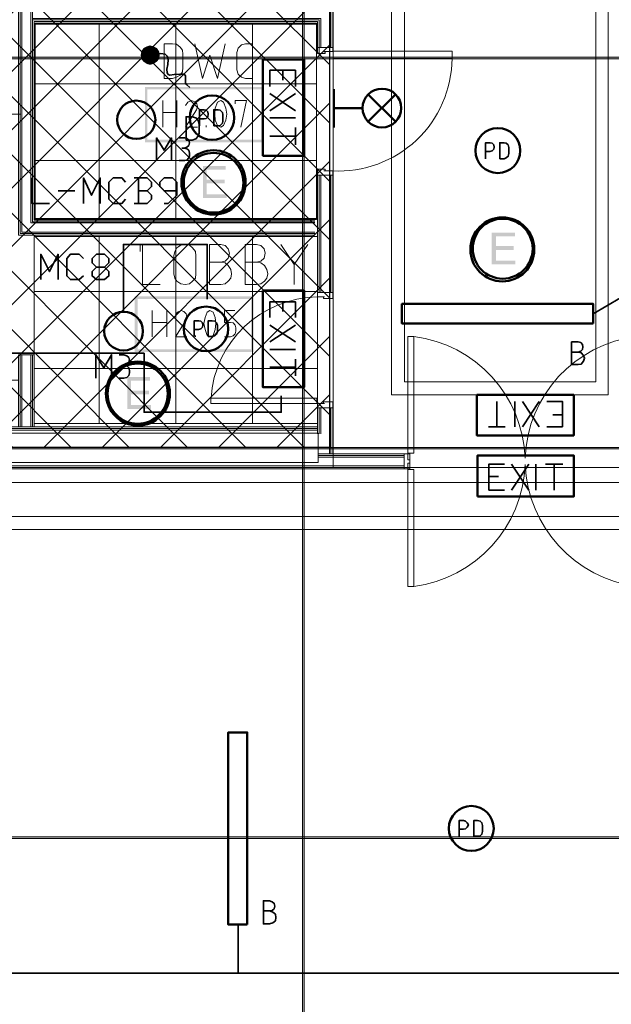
# Model space of a CAD drawing. Header units: millimetres. Extents: x 0.9 to 32.8, y 0.3 to 23.1.
# Tile 36 of 111: x 4.1 to 5.9, y 11.3 to 14.3. Entities that reach past the tile are written whole.
import ezdxf

# ---------------------------------------------------------------- set-up
doc = ezdxf.new("R2010")
doc.units = ezdxf.units.MM
doc.layers.add('PDF_Geometry', color=9, linetype='Continuous', true_color=0x808080)
doc.layers.add('PDF_Solid Fills', color=7, linetype='Continuous')

msp = doc.modelspace()

# ---------------------------------------------------------------- hatches: boundary and pattern name
h = msp.add_hatch()
h.set_pattern_fill('ANSI37', color=256, scale=0.04)
h.paths.add_polyline_path([(2.2693, 20.3277), (5.0592, 20.3277), (5.0592, 12.9796), (2.2693, 12.9796)])
at = {"layer": 'PDF_Solid Fills', "true_color": 0x808080, "transparency": 33554559}
for points in [[(28.2152, 14.1779), (28.2152, 14.1812), (1.3427, 14.1812), (1.3427, 14.1762), (28.2152, 14.1762)], [(28.2152, 12.9762), (28.2152, 12.9796), (1.3427, 12.9796), (1.3427, 12.9746), (28.2152, 12.9746)], [(28.2152, 11.7763), (28.2152, 11.7796), (1.3427, 11.7796), (1.3427, 11.7746), (28.2152, 11.7746)]]:
    msp.add_hatch(color=8, dxfattribs=at).paths.add_polyline_path(points)
at = {"layer": 'PDF_Solid Fills', "transparency": 33554559}
for points in [[(4.7394, 13.8462), (4.6692, 13.8462), (4.6692, 13.7479), (4.7425, 13.7479), (4.7425, 13.7595), (4.6809, 13.7595), (4.6809, 13.7929), (4.736, 13.7929), (4.736, 13.8046), (4.6809, 13.8046), (4.6809, 13.8346), (4.7394, 13.8346)], [(5.6309, 13.6412), (5.5591, 13.6412), (5.5591, 13.5429), (5.6325, 13.5429), (5.6325, 13.5546), (5.5726, 13.5546), (5.5726, 13.5879), (5.6275, 13.5879), (5.6275, 13.5996), (5.5726, 13.5996), (5.5726, 13.6296), (5.6309, 13.6296)], [(4.506, 13.1962), (4.436, 13.1962), (4.436, 13.0979), (4.5091, 13.0979), (4.5091, 13.1096), (4.4475, 13.1096), (4.4475, 13.1429), (4.5026, 13.1429), (4.5026, 13.1546), (4.4475, 13.1546), (4.4475, 13.1846), (4.506, 13.1846)]]:
    msp.add_hatch(color=256, dxfattribs=at).paths.add_polyline_path(points)

# ---------------------------------------------------------------- linework, layer by layer
msp.add_lwpolyline([(2.2693, 20.3277), (5.0592, 20.3277), (5.0592, 12.9796), (2.2693, 12.9796)], close=True)
at = {"layer": 'PDF_Geometry', "lineweight": 5}
msp.add_lwpolyline([(4.9809, 0.435), (4.9809, 22.9427), (4.9809, 22.9143), (4.9759, 22.9143), (4.9759, 22.9427), (4.9759, 0.435)], dxfattribs=at)
at = {"layer": 'PDF_Geometry', "color": 7, "lineweight": 35}
for points in [[(5.8726, 13.3912), (5.9992, 13.4646), (5.9992, 14.3812), (5.8726, 14.4545), (5.9992, 14.5279), (5.9992, 16.0195), (5.8726, 16.1078), (5.9992, 16.1812), (5.9992, 17.6728), (5.8726, 17.7611), (5.9992, 17.8344), (5.9992, 19.3261), (5.8726, 19.4144), (5.9992, 19.5044), (5.9992, 20.6577), (5.8726, 20.746), (5.9992, 20.8343), (5.9992, 21.721), (5.8726, 21.8093)], [(4.506, 14.1879), (4.5392, 14.1929), (4.5525, 14.1912), (4.5592, 14.1845), (4.5626, 14.1746), (4.5608, 14.1595), (4.5577, 14.1446), (4.5592, 14.1329), (4.5626, 14.1279), (4.5676, 14.1262), (4.5809, 14.1279), (4.5976, 14.1295), (4.6109, 14.1295), (4.6143, 14.1262), (4.6159, 14.1229), (4.6159, 14.1012), (4.6193, 14.0962), (4.6292, 14.0879)], [(4.8759, 14.0912), (4.8759, 14.1412), (4.9542, 14.1412), (4.9542, 14.0912)], [(4.9159, 14.1412), (4.9159, 14.1112)], [(4.8759, 14.0696), (4.9542, 14.0162)], [(4.9542, 14.0696), (4.8759, 14.0162)], [(4.6592, 13.9696), (4.6592, 14.0196), (4.6725, 14.0196), (4.6793, 14.0179), (4.6843, 14.0129), (4.6859, 14.0062), (4.6843, 13.9979), (4.6793, 13.9929), (4.6725, 13.9912), (4.6592, 13.9912)], [(4.8759, 13.9946), (4.9542, 13.9946)], [(4.9542, 13.9646), (4.9542, 13.9112)], [(4.5258, 13.8629), (4.5258, 13.9329), (4.5493, 13.8946), (4.5726, 13.9329), (4.5726, 13.8629)], [(4.5958, 13.9329), (4.6125, 13.9329), (4.6193, 13.9312), (4.6258, 13.9262), (4.6276, 13.9179), (4.6258, 13.9096), (4.6193, 13.9045), (4.6125, 13.9012), (4.6042, 13.9012)], [(4.9542, 13.9379), (4.8759, 13.9379)], [(4.5958, 13.8629), (4.6125, 13.8629), (4.6193, 13.8646), (4.6258, 13.8712), (4.6276, 13.8779), (4.6276, 13.8862), (4.6258, 13.8946), (4.6193, 13.8996), (4.6125, 13.9012)], [(5.5408, 13.8679), (5.5408, 13.9179), (5.5541, 13.9179), (5.5609, 13.9162), (5.5659, 13.9112), (5.5675, 13.9045), (5.5659, 13.8979), (5.5609, 13.8929), (5.5541, 13.8912), (5.5408, 13.8912)], [(4.1426, 13.8095), (4.1426, 13.7312), (4.1959, 13.7312)], [(4.3008, 13.7312), (4.3008, 13.8095), (4.3259, 13.7562), (4.3525, 13.8095), (4.3525, 13.7312)], [(4.4308, 13.7446), (4.4193, 13.7312), (4.3927, 13.7312), (4.3794, 13.7446), (4.3794, 13.7962), (4.3927, 13.8095), (4.4193, 13.8095), (4.4308, 13.7962)], [(4.4976, 13.7696), (4.5109, 13.7829), (4.5109, 13.7962), (4.4976, 13.8095), (4.4577, 13.8095)], [(4.471, 13.8095), (4.471, 13.7312)], [(4.5493, 13.7312), (4.5626, 13.7312), (4.5893, 13.7562), (4.5893, 13.7962), (4.5759, 13.8095), (4.5493, 13.8095), (4.536, 13.7962), (4.536, 13.7829), (4.5493, 13.7696), (4.5893, 13.7696)], [(4.2225, 13.7696), (4.2742, 13.7696)], [(4.4577, 13.7312), (4.4976, 13.7312), (4.5109, 13.7446), (4.5109, 13.7562), (4.4976, 13.7696), (4.471, 13.7696)], [(4.4243, 13.3962), (4.4243, 13.6046), (4.6825, 13.6046), (4.6825, 13.4362)], [(4.1692, 13.4962), (4.1692, 13.5746), (4.1959, 13.5212), (4.2225, 13.5746), (4.2225, 13.4962)], [(4.3008, 13.5079), (4.2875, 13.4962), (4.2609, 13.4962), (4.2494, 13.5079), (4.2494, 13.5612), (4.2609, 13.5746), (4.2875, 13.5746), (4.3008, 13.5612)], [(4.3658, 13.5346), (4.3794, 13.5212), (4.3794, 13.5079), (4.3658, 13.4962), (4.341, 13.4962), (4.3277, 13.5079), (4.3277, 13.5212), (4.341, 13.5346), (4.3658, 13.5346), (4.3794, 13.5479), (4.3794, 13.5612), (4.3658, 13.5746), (4.341, 13.5746), (4.3277, 13.5612), (4.3277, 13.5479), (4.341, 13.5346)], [(4.8759, 13.3796), (4.8759, 13.4279), (4.9542, 13.4279), (4.9542, 13.3796)], [(4.9159, 13.4279), (4.9159, 13.3979)], [(4.6425, 13.3212), (4.6425, 13.3696), (4.6558, 13.3696), (4.6626, 13.3679), (4.6676, 13.3629), (4.6692, 13.3562), (4.6676, 13.3496), (4.6626, 13.3446), (4.6558, 13.3429), (4.6425, 13.3429)], [(4.8759, 13.3562), (4.9542, 13.3046)], [(4.9542, 13.3562), (4.8759, 13.3046)], [(5.8259, 13.2729), (5.8342, 13.2763), (5.8392, 13.2812), (5.8408, 13.2896), (5.8392, 13.2962), (5.8342, 13.3029), (5.8259, 13.3046), (5.8058, 13.3046), (5.8058, 13.2346), (5.8259, 13.2346), (5.8358, 13.2362), (5.8426, 13.2446), (5.846, 13.2546), (5.8426, 13.2629), (5.8358, 13.2712), (5.8259, 13.2729), (5.8058, 13.2729)], [(3.9993, 13.2696), (4.4877, 13.2696), (4.4877, 13.0879), (4.9109, 13.0879), (4.9109, 13.1379)], [(4.3392, 13.1929), (4.3392, 13.2646), (4.3642, 13.2246), (4.3875, 13.2646), (4.3875, 13.1929)], [(4.411, 13.2646), (4.4259, 13.2646), (4.4342, 13.2612), (4.441, 13.2563), (4.4426, 13.2479), (4.441, 13.2412), (4.4342, 13.2346), (4.4259, 13.2329), (4.4193, 13.2329)], [(4.8759, 13.2812), (4.9542, 13.2812)], [(4.411, 13.1929), (4.4259, 13.1929), (4.4342, 13.1946), (4.441, 13.2013), (4.4426, 13.2096), (4.4426, 13.2162), (4.441, 13.2246), (4.4342, 13.2312), (4.4259, 13.2329)], [(4.9542, 13.2262), (4.8759, 13.2262)], [(4.9542, 13.2512), (4.9542, 13.1996)], [(5.5758, 13.0429), (5.5758, 13.1212)], [(5.6309, 13.1212), (5.6309, 13.0429)], [(5.7058, 13.1212), (5.6541, 13.0429)], [(5.7058, 13.0429), (5.6541, 13.1212)], [(5.7293, 13.1212), (5.7776, 13.1212), (5.7776, 13.0429), (5.7293, 13.0429)], [(5.7776, 13.0796), (5.7476, 13.0796)], [(5.6009, 13.0429), (5.5492, 13.0429)], [(5.5993, 12.8479), (5.551, 12.8479), (5.551, 12.9279), (5.5993, 12.9279)], [(5.6209, 12.8479), (5.6742, 12.9279)], [(5.6209, 12.9279), (5.6742, 12.8479)], [(5.6959, 12.8479), (5.6959, 12.9279)], [(5.7259, 12.9279), (5.7792, 12.9279)], [(5.7525, 12.9279), (5.7525, 12.8479)], [(5.551, 12.8896), (5.5808, 12.8896)], [(5.4591, 11.7813), (5.4591, 11.8296), (5.4724, 11.8296), (5.4792, 11.828), (5.4842, 11.823), (5.4876, 11.8163), (5.4842, 11.8096), (5.4792, 11.8046), (5.4724, 11.803), (5.4591, 11.803)], [(4.8743, 11.5513), (4.8827, 11.553), (4.8892, 11.558), (4.8908, 11.5663), (4.8892, 11.5746), (4.8827, 11.5796), (4.8743, 11.583), (4.8558, 11.583), (4.8558, 11.5113), (4.8743, 11.5113), (4.8843, 11.5146), (4.8926, 11.5213), (4.8942, 11.5313), (4.8926, 11.5413), (4.8843, 11.548), (4.8743, 11.5513), (4.8558, 11.5513)], [(3.4777, 11.5096), (3.4777, 11.3596), (7.3758, 11.3596), (7.3758, 11.5096)], [(4.7775, 11.5096), (4.7775, 11.3596)]]:
    msp.add_lwpolyline(points, dxfattribs=at)
at = {"layer": 'PDF_Geometry', "color": 254, "lineweight": 18, "true_color": 0xdcdcdc}
for points in [[(6.1008, 12.9179), (6.1008, 20.176), (5.0709, 20.176), (5.0709, 12.9179)], [(5.9191, 13.1412), (5.9191, 19.9527), (5.2508, 19.9527), (5.2508, 13.1412)], [(5.881, 13.1813), (5.881, 19.9144), (5.291, 19.9144), (5.291, 13.1813)], [(5.0192, 13.6812), (5.0192, 14.2829), (4.1526, 14.2829), (4.1526, 13.6812)], [(4.1494, 13.0529), (5.0226, 13.0529), (5.0226, 13.6296), (4.1494, 13.6296)], [(22.7453, 9.5763), (22.7453, 12.7663), (2.8243, 12.7663), (2.8243, 9.5763)], [(22.707, 9.6164), (22.707, 12.7263), (2.8643, 12.7263), (2.8643, 9.6164)]]:
    msp.add_lwpolyline(points, close=True, dxfattribs=at)
at = {"layer": 'PDF_Geometry', "lineweight": 18}
for points in [[(5.0143, 13.6796), (4.1494, 13.6796), (4.1494, 14.2912), (5.0226, 14.2912), (5.0226, 14.2112), (5.0693, 14.2112), (5.0693, 14.3379), (4.1494, 14.3379), (4.1494, 15.8412), (4.1875, 15.8412), (4.1875, 15.8895), (4.1008, 15.8895), (4.1008, 13.6329), (5.0143, 13.6329)], [(5.0143, 13.6379), (4.106, 13.6379), (4.106, 15.8845), (4.1875, 15.8845)], [(4.1875, 15.8795), (4.111, 15.8795), (4.111, 13.6429), (5.0143, 13.6429)], [(4.1875, 15.8512), (4.1392, 15.8512), (4.1392, 13.6712), (5.0143, 13.6712)], [(4.1875, 15.8462), (4.1442, 15.8462), (4.1442, 13.6746), (5.0143, 13.6746)], [(4.1442, 14.3329), (5.0641, 14.3329), (5.0641, 14.2112)], [(4.1442, 14.3279), (5.0592, 14.3279), (5.0592, 14.2112)], [(4.1442, 14.3012), (5.0325, 14.3012), (5.0325, 14.2112)], [(4.1442, 14.2962), (5.0276, 14.2962), (5.0276, 14.1929)], [(5.0226, 14.2112), (5.0192, 14.2112), (5.0192, 14.2862), (4.1525, 14.2862), (4.1525, 13.6846), (5.0192, 13.6846), (5.0192, 13.8179), (5.0226, 13.8179)], [(4.6443, 14.2229), (4.6676, 14.1162), (4.6908, 14.1879), (4.7143, 14.1162), (4.7375, 14.2229)], [(4.8208, 14.1162), (4.801, 14.1162), (4.7877, 14.1195), (4.7775, 14.1295), (4.7743, 14.1429), (4.7743, 14.1962), (4.7775, 14.2095), (4.7877, 14.2196), (4.801, 14.2229), (4.8208, 14.2229)], [(4.5459, 13.9662), (4.5459, 14.0479)], [(4.5893, 14.0479), (4.5893, 13.9662)], [(4.6527, 13.9662), (4.6159, 13.9662), (4.6493, 14.0196), (4.6527, 14.0296), (4.6509, 14.0379), (4.6443, 14.0445), (4.6342, 14.0479), (4.6227, 14.0429), (4.6159, 14.0329)], [(4.7858, 13.9662), (4.8041, 14.0479), (4.7691, 14.0479), (4.7691, 14.0379)], [(4.076, 14.0095), (4.076, 14.0079), (4.0742, 14.0079), (4.0742, 14.0179), (4.076, 14.0179), (4.076, 14.0162), (4.0776, 14.0162), (4.0776, 14.0196), (4.0742, 14.0196), (4.0742, 14.0229), (4.0776, 14.0229), (4.0776, 14.0245), (4.0742, 14.0245), (4.0742, 14.0312), (4.0776, 14.0312), (4.0776, 14.0329), (4.0726, 14.0329), (4.0726, 14.0245), (4.0476, 14.0245), (4.0476, 14.0229), (4.0726, 14.0229), (4.0726, 14.0062), (4.0792, 14.0062), (4.1076, 14.0062)], [(4.5459, 14.0112), (4.5893, 14.0112)], [(4.6793, 13.9662), (4.6793, 13.9712)], [(5.0276, 13.4562), (5.0276, 13.8179)], [(5.0325, 13.4562), (5.0325, 13.8179)], [(5.0592, 13.8179), (5.0592, 13.4562)], [(5.0641, 13.8179), (5.0641, 13.4562)], [(4.476, 13.5829), (4.476, 13.6012)], [(4.4825, 13.6046), (4.4825, 13.4812), (4.5376, 13.4812)], [(4.7242, 13.5496), (4.7375, 13.5529), (4.7475, 13.5629), (4.7509, 13.5779), (4.7475, 13.5912), (4.7375, 13.6012), (4.7242, 13.6046), (4.6892, 13.6046), (4.6892, 13.4812), (4.7242, 13.4812), (4.7375, 13.4829), (4.7475, 13.4912), (4.7558, 13.5012), (4.7576, 13.5146), (4.7558, 13.5279), (4.7475, 13.5396), (4.7375, 13.5479), (4.7242, 13.5496), (4.6892, 13.5496)], [(4.8341, 13.5496), (4.8475, 13.5529), (4.8576, 13.5629), (4.861, 13.5779), (4.8576, 13.5912), (4.8475, 13.6012), (4.8341, 13.6046), (4.7992, 13.6046), (4.7992, 13.4812), (4.8341, 13.4812), (4.8475, 13.4829), (4.8592, 13.4912), (4.866, 13.5012), (4.8691, 13.5146), (4.866, 13.5279), (4.8592, 13.5396), (4.8475, 13.5479), (4.8341, 13.5496), (4.7992, 13.5496)], [(4.9093, 13.6046), (4.9508, 13.5429), (4.9926, 13.6046)], [(4.9508, 13.5429), (4.9508, 13.4812)], [(4.5125, 13.3196), (4.5125, 13.4012)], [(4.5577, 13.4012), (4.5577, 13.3196)], [(4.6193, 13.3196), (4.5843, 13.3196), (4.6175, 13.3729), (4.6193, 13.3829), (4.6175, 13.3912), (4.6109, 13.3979), (4.6026, 13.4012), (4.5908, 13.3962), (4.5843, 13.3879)], [(4.736, 13.3196), (4.7542, 13.3196), (4.7626, 13.3229), (4.7691, 13.3296), (4.7709, 13.3379), (4.7709, 13.3479), (4.7691, 13.3562), (4.7626, 13.3629), (4.7542, 13.3646), (4.736, 13.3646), (4.736, 13.4012), (4.7676, 13.4012)], [(4.5125, 13.3646), (4.5577, 13.3646)], [(4.6459, 13.3196), (4.6459, 13.3246)], [(4.1494, 13.0429), (4.1494, 13.2646), (4.1008, 13.2646), (4.1008, 13.0429), (4.1008, 13.1862), (3.8842, 13.1862)], [(4.106, 13.0429), (4.106, 13.2646)], [(4.111, 13.0429), (4.111, 13.2646)], [(4.1392, 13.0429), (4.1392, 13.2646)], [(4.1442, 13.0429), (4.1442, 13.2646)], [(2.536, 13.1479), (2.8559, 13.1479), (2.8559, 13.0429), (5.0226, 13.0429)], [(2.536, 13.1429), (2.8509, 13.1429), (2.8509, 13.0379), (5.0226, 13.0379)], [(5.0226, 13.0213), (5.0226, 13.1012), (5.0693, 13.1012), (5.0693, 12.9596)], [(5.0276, 13.1012), (5.0276, 13.0213)], [(5.0325, 13.1012), (5.0325, 13.0213)], [(5.0592, 13.1012), (5.0592, 12.9596)], [(5.0641, 13.1012), (5.0641, 12.9596)], [(2.8459, 13.0329), (5.0226, 13.0329)], [(5.0242, 12.9596), (5.2892, 12.9596), (5.2892, 12.9129), (2.4259, 12.9129)], [(5.0242, 12.9546), (5.2892, 12.9546)], [(5.2892, 12.9229), (2.4361, 12.9229)], [(5.0242, 12.9496), (5.2892, 12.9496)], [(5.2892, 12.9179), (2.4311, 12.9179)]]:
    msp.add_lwpolyline(points, dxfattribs=at)
at = {"layer": 'PDF_Geometry', "color": 254, "lineweight": 18, "true_color": 0xdcdcdc}
for points in [[(4.3493, 13.6812), (4.3493, 14.2829)], [(4.5859, 13.6812), (4.5859, 14.2829)], [(4.8226, 13.6812), (4.8226, 14.2829)], [(4.1525, 14.0995), (5.0192, 14.0995)], [(4.1525, 13.8629), (5.0192, 13.8629)], [(4.3493, 13.0529), (4.3493, 13.6296)], [(4.5859, 13.0529), (4.5859, 13.6296)], [(4.8226, 13.0529), (4.8226, 13.6296)], [(13.494, 12.8713), (11.9907, 12.8713), (11.9907, 13.5029), (11.124, 13.5029), (11.124, 12.8713), (8.4375, 12.8713), (8.4375, 13.5029), (7.5708, 13.5029), (7.5708, 12.8713), (2.6543, 12.8713), (2.6543, 9.473)], [(4.1494, 13.4596), (5.0226, 13.4596)], [(4.1494, 13.2229), (5.0226, 13.2229)]]:
    msp.add_lwpolyline(points, dxfattribs=at)
at = {"layer": 'PDF_Geometry', "lineweight": 18}
for points in [[(4.5493, 14.1162), (4.5759, 14.1162), (4.5877, 14.1195), (4.5992, 14.1262), (4.606, 14.1362), (4.6075, 14.1495), (4.6075, 14.1912), (4.606, 14.2029), (4.5992, 14.2129), (4.5877, 14.2212), (4.5759, 14.2229), (4.5493, 14.2229)], [(5.0693, 14.1995), (5.0693, 14.2112), (5.0226, 14.2112), (5.0226, 14.1929), (5.0459, 14.1929), (5.0459, 14.1979), (5.0425, 14.1979), (5.0425, 14.1995)], [(5.4375, 14.1779), (5.4375, 14.1996), (5.0708, 14.1996), (5.0708, 14.1779)], [(4.7326, 13.9712), (4.7394, 13.9879), (4.7425, 14.0062), (4.7394, 14.0245), (4.7326, 14.0429), (4.7242, 14.0479), (4.7143, 14.0429), (4.7075, 14.0245), (4.7059, 14.0062), (4.7075, 13.9879), (4.7143, 13.9712), (4.7242, 13.9662)], [(5.0693, 13.8312), (5.0693, 13.8179), (5.0226, 13.8179), (5.0226, 13.8362), (5.0459, 13.8362), (5.0459, 13.8312), (5.0425, 13.8312)], [(5.0693, 13.4562), (5.0693, 13.8179), (5.0226, 13.8179), (5.0226, 13.4562)], [(4.6475, 13.5146), (4.6459, 13.5012), (4.6376, 13.4912), (4.6276, 13.4829), (4.6143, 13.4812), (4.601, 13.4829), (4.5893, 13.4912), (4.5825, 13.5012), (4.5793, 13.5146), (4.5793, 13.5696), (4.5825, 13.5829), (4.5893, 13.5946), (4.601, 13.6029), (4.6143, 13.6046), (4.6276, 13.6029), (4.6376, 13.5946), (4.6459, 13.5829), (4.6475, 13.5696)], [(5.0226, 13.4429), (5.0226, 13.4562), (5.0693, 13.4562), (5.0693, 13.4379), (5.0409, 13.4379), (5.0409, 13.4429), (5.0443, 13.4429)], [(4.701, 13.3246), (4.7075, 13.3429), (4.7093, 13.3613), (4.7075, 13.3796), (4.701, 13.3962), (4.6908, 13.4012), (4.6825, 13.3962), (4.6759, 13.3796), (4.6725, 13.3613), (4.6759, 13.3429), (4.6825, 13.3246), (4.6908, 13.3196)], [(5.3009, 12.9613), (5.3192, 12.9613), (5.3192, 13.3212), (5.3009, 13.3212)], [(5.0208, 13.1146), (5.0208, 13.1312), (4.6941, 13.1312), (4.6941, 13.1146)], [(5.0226, 13.1146), (5.0226, 13.1012), (5.0693, 13.1012), (5.0693, 13.1196), (5.0409, 13.1196), (5.0409, 13.1146), (5.0443, 13.1146)], [(5.0242, 12.9329), (5.0242, 13.0229), (2.4459, 13.0229), (2.4459, 12.9329)], [(5.3009, 12.9129), (5.2892, 12.9129), (5.2892, 12.9596), (5.3074, 12.9596), (5.3074, 12.9312), (5.3009, 12.9312)], [(5.3009, 12.9596), (5.2892, 12.9596), (5.2892, 12.9129), (5.3074, 12.9129), (5.3074, 12.9412), (5.3009, 12.9412)], [(5.3009, 12.9112), (5.3192, 12.9112), (5.3192, 12.5513), (5.3009, 12.5513)]]:
    msp.add_lwpolyline(points, close=True, dxfattribs=at)
at = {"layer": 'PDF_Geometry', "lineweight": 5}
for points in [[(28.2152, 14.1779), (28.2152, 14.1812), (1.3427, 14.1812), (1.3427, 14.1762), (28.2152, 14.1762)], [(28.2152, 12.9762), (28.2152, 12.9796), (1.3427, 12.9796), (1.3427, 12.9746), (28.2152, 12.9746)], [(28.2152, 11.7763), (28.2152, 11.7796), (1.3427, 11.7796), (1.3427, 11.7746), (28.2152, 11.7746)]]:
    msp.add_lwpolyline(points, close=True, dxfattribs=at)
at = {"layer": 'PDF_Geometry', "color": 4, "lineweight": 50}
for points in [[(4.8542, 14.1746), (4.8542, 13.8779), (4.9809, 13.8779), (4.9809, 14.1746)], [(4.8542, 13.4629), (4.8542, 13.1646), (4.9809, 13.1646), (4.9809, 13.4629)], [(5.8126, 13.1412), (5.5142, 13.1412), (5.5142, 13.0162), (5.8126, 13.0162)], [(5.5158, 12.8279), (5.8126, 12.8279), (5.8126, 12.9546), (5.5158, 12.9546)]]:
    msp.add_lwpolyline(points, close=True, dxfattribs=at)
at = {"layer": 'PDF_Geometry', "color": 3, "lineweight": 50}
for points in [[(5.0725, 13.9646), (5.0725, 14.0829)], [(5.1625, 14.0245), (5.0725, 14.0245)]]:
    msp.add_lwpolyline(points, dxfattribs=at)
at = {"layer": 'PDF_Geometry', "color": 1, "lineweight": 50}
for points in [[(5.1792, 13.9829), (5.2625, 14.0662)], [(5.1792, 14.0662), (5.2625, 13.9829)]]:
    msp.add_lwpolyline(points, dxfattribs=at)
at = {"layer": 'PDF_Geometry', "color": 7, "lineweight": 35}
for points in [[(4.7026, 13.9696), (4.7159, 13.9696), (4.7226, 13.9712), (4.7292, 13.9779), (4.731, 13.9846), (4.731, 14.0045), (4.7292, 14.0112), (4.7226, 14.0179), (4.7159, 14.0196), (4.7026, 14.0196)], [(4.6175, 13.9262), (4.636, 13.9262), (4.6475, 13.9295), (4.6543, 13.9379), (4.6576, 13.9479), (4.6576, 13.9762), (4.6543, 13.9862), (4.6475, 13.9946), (4.636, 13.9979), (4.6175, 13.9979)], [(5.5842, 13.8679), (5.5975, 13.8679), (5.6042, 13.8712), (5.6108, 13.8762), (5.6126, 13.8846), (5.6126, 13.9029), (5.6108, 13.9112), (5.6042, 13.9162), (5.5975, 13.9179), (5.5842, 13.9179)], [(4.6859, 13.3212), (4.6976, 13.3212), (4.7059, 13.3229), (4.7109, 13.3279), (4.7143, 13.3362), (4.7143, 13.3546), (4.7109, 13.3629), (4.7059, 13.3679), (4.6976, 13.3696), (4.6859, 13.3696)], [(5.5043, 11.7813), (5.5158, 11.7813), (5.5241, 11.783), (5.5293, 11.7879), (5.5309, 11.7963), (5.5309, 11.8146), (5.5293, 11.823), (5.5241, 11.828), (5.5158, 11.8296), (5.5043, 11.8296)]]:
    msp.add_lwpolyline(points, close=True, dxfattribs=at)
at = {"layer": 'PDF_Geometry', "color": 3, "lineweight": 50}
for points in [[(5.8726, 13.3613), (5.8726, 13.4212), (5.2826, 13.4212), (5.2826, 13.3613)], [(4.8059, 11.5096), (4.8059, 12.1013), (4.7476, 12.1013), (4.7476, 11.5096)]]:
    msp.add_lwpolyline(points, close=True, dxfattribs=at)
at = {"layer": 'PDF_Geometry', "lineweight": 18}
for points in [[(6.0076, 13.3212, 0.368678), (5.6625, 12.9463, 0.368118), (5.3192, 13.3212)], [(5.3192, 12.5513, 0.366992), (5.6625, 12.9263, 0.364879), (6.0076, 12.5513)]]:
    msp.add_lwpolyline(points, format="xyb", dxfattribs=at)
at = {"layer": 'PDF_Geometry', "color": 3, "lineweight": 50}
for centre, radius in [((5.2211, 14.0248), 0.0597), ((4.4638, 13.9887), 0.0589), ((4.6973, 13.9952), 0.0687), ((5.5784, 13.8938), 0.0692), ((4.6788, 13.3446), 0.0687), ((4.4246, 13.3376), 0.0597), ((5.4967, 11.8056), 0.0692)]:
    msp.add_circle(centre, radius, dxfattribs=at)
at = {"layer": 'PDF_Geometry', "color": 4, "lineweight": 50}
for centre, radius in [((4.702, 13.7956), 0.099), ((4.7021, 13.7947), 0.0921), ((5.5924, 13.5893), 0.0985), ((5.5935, 13.5916), 0.0924), ((4.469, 13.1454), 0.0986), ((4.468, 13.145), 0.0928)]:
    msp.add_circle(centre, radius, dxfattribs=at)
at = {"layer": 'PDF_Geometry', "lineweight": 18}
for centre, radius, start, end in [((5.0872, 14.181), 0.3503, 267.074, 359.4859), ((5.0268, 13.1097), 0.3333, 90.7169, 176.2896)]:
    msp.add_arc(centre, radius, start, end, dxfattribs=at)
at = {"layer": 'PDF_Solid Fills', "color": 8, "lineweight": 5, "true_color": 0x808080, "transparency": 33554559}
msp.add_solid([(4.9809, 0.435), (4.9809, 22.9426), (4.9759, 0.435), (4.9759, 22.9426)], dxfattribs=at)
at = {"layer": 'PDF_Solid Fills', "lineweight": 35, "transparency": 33554559}
for points in [[(4.4793, 14.1995), (4.4775, 14.1879), (4.506, 14.1879)], [(4.4859, 14.2095), (4.4793, 14.1995), (4.506, 14.1879)], [(4.4958, 14.2145), (4.4859, 14.2095), (4.506, 14.1879)], [(4.506, 14.2179), (4.4958, 14.2145), (4.506, 14.1879)], [(4.5175, 14.2145), (4.506, 14.2179), (4.506, 14.1879)], [(4.5276, 14.2095), (4.5175, 14.2145), (4.506, 14.1879)], [(4.5342, 14.1995), (4.5276, 14.2095), (4.506, 14.1879)], [(4.536, 14.1879), (4.5342, 14.1995), (4.506, 14.1879)], [(4.4775, 14.1879), (4.4793, 14.1762), (4.506, 14.1879)], [(4.4793, 14.1762), (4.4859, 14.1679), (4.506, 14.1879)], [(4.4859, 14.1679), (4.4958, 14.1612), (4.506, 14.1879)], [(4.4958, 14.1612), (4.506, 14.1579), (4.506, 14.1879)], [(4.506, 14.1579), (4.5175, 14.1612), (4.506, 14.1879)], [(4.5175, 14.1612), (4.5276, 14.1679), (4.506, 14.1879)], [(4.5276, 14.1679), (4.5342, 14.1762), (4.506, 14.1879)], [(4.5342, 14.1762), (4.536, 14.1879), (4.506, 14.1879)]]:
    msp.add_solid(points, dxfattribs=at)
at = {"layer": 'PDF_Solid Fills', "color": 8, "lineweight": 18, "true_color": 0x808080, "transparency": 33554559}
for points in [[(4.4909, 13.9196), (4.4976, 13.9279), (4.4909, 14.0896)], [(4.4976, 13.9279), (4.4909, 14.0896), (4.4976, 14.0829)], [(4.4909, 14.0896), (4.4976, 14.0829), (4.8558, 14.0896)], [(4.4976, 14.0829), (4.8558, 14.0896), (4.8493, 14.0829)], [(4.8558, 14.0896), (4.8493, 14.0829), (4.8558, 13.9196)], [(4.8493, 14.0829), (4.8558, 13.9196), (4.8493, 13.9279)], [(4.8558, 13.9196), (4.8493, 13.9279), (4.4909, 13.9196)], [(4.8493, 13.9279), (4.4909, 13.9196), (4.4976, 13.9279)], [(4.4593, 13.2729), (4.4676, 13.2812), (4.4593, 13.4446)], [(4.4676, 13.2812), (4.4593, 13.4446), (4.4676, 13.4362)], [(4.4593, 13.4446), (4.4676, 13.4362), (4.8258, 13.4446)], [(4.4676, 13.4362), (4.8258, 13.4446), (4.8177, 13.4362)], [(4.8258, 13.4446), (4.8177, 13.4362), (4.8258, 13.2729)], [(4.8177, 13.4362), (4.8258, 13.2729), (4.8177, 13.2812)], [(4.8258, 13.2729), (4.8177, 13.2812), (4.4593, 13.2729)], [(4.8177, 13.2812), (4.4593, 13.2729), (4.4676, 13.2812)]]:
    msp.add_solid(points, dxfattribs=at)

doc.saveas('drawing.dxf')
